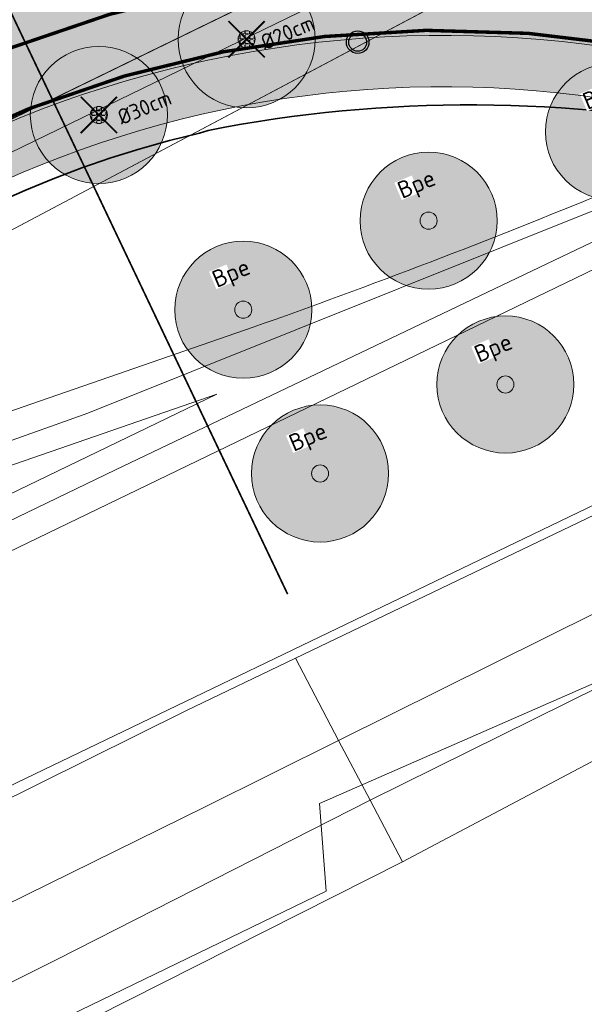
# Model space of a CAD drawing. Header units: metres. Extents: x 163628 to 167676, y 402708 to 405373.
# Tile 40 of 256: x 164431 to 164447, y 403392 to 403420. Entities that reach past the tile are written whole.
import ezdxf

# ---------------------------------------------------------------- set-up
doc = ezdxf.new("R2010")
doc.units = ezdxf.units.M
doc.linetypes.add('X-CA190022.004-UO-TXT_Tekst 1op200$0$AL-TEKENBLADGRENS', pattern=[11.5, 2.5, -1.5, 1, -1.5, 1, -1.5, 2.5])
doc.layers.get('0').update_dxf_attribs({"lineweight": 25})
doc.layers.add('X-CA190022.004-UO-ARC_Arcering$0$N-GV-GR-GRAS-A-200 GRASMENGSEL M1', color=62, linetype='Continuous', lineweight=18, transparency=0.5)
doc.layers.add('X-CA190022.004-UO-ARC_Arcering$0$N-WE-VH-VERHARDING_ASFALT_ROOD-A', color=232, linetype='Continuous', lineweight=0, transparency=0.5)
for name, color, linetype, lineweight in [('X-CA190022.004-UO-BGT_Ondergrond$0$GE_244_Taludlijn_Lijn_GEM', 253, 'Continuous', 9), ('X-CA190022.004-UO-BGT_Ondergrond$0$GE_251_SPRTrein_as_Lijn_GEM', 253, 'Continuous', 9), ('X-CA190022.004-UO-BGT_Ondergrond$0$GE_316_WGDFietspad_Vlak_GEM', 253, 'Continuous', 9), ('X-CA190022.004-UO-BGT_Ondergrond$0$GE_367_OWGBerm_groenvoorziening_grasenk_GEM', 253, 'Continuous', 9), ('X-CA190022.004-UO-BGT_Ondergrond$0$GE_401_OTDErf_Vlak_GEM', 253, 'Continuous', 9), ('X-CA190022.004-UO-BGT_Ondergrond$0$GE_421_OTDHalfverhard_gravel_Vlak_GEM', 253, 'Continuous', 9), ('X-CA190022.004-UO-BGT_Ondergrond$0$GE_504_WTDWaterloop_sloot_Vlak_GEM', 253, 'Continuous', 9), ('X-CA190022.004-UO-BGT_Ondergrond$0$GE_541_OWTOever_slootkant_Vlak_GEM', 253, 'Continuous', 9), ('X-CA190022.004-UO-DWM_Beplanting$0$EEL_sortiment tekst BOMEN', 7, 'Continuous', 25), ('X-CA190022.004-UO-DWM_Beplanting$0$N-GV-GR-BOOM_SOLITAIR-G', 92, 'Continuous', 18), ('X-CA190022.004-UO-DWM_Beplanting$0$N-WE-GR-BOOM-S', 90, 'Continuous', 18), ('X-CA190022.004-UO-DWM_Snelfietsroute$0$N-WE-GW-BERM-G', 90, 'Continuous', 18), ('X-CA190022.004-UO-DWM_Snelfietsroute$0$N-WE-VH-KANTVERHARDING-G', 7, 'Continuous', 18), ('X-CA190022.004-UO-DWM_Snelfietsroute$0$N-WE-VW-MARKERING_LANGS_STREEP_DOORGETROKKEN_010-G', 7, 'Continuous', 18), ('X-CA190022.004-UO-GZM_Werkgrens_v0.1$0$N-WE-KG-GRENS_SYSTEEMGRENS-G', 7, 'X-CA190022.004-UO-GZM_Werkgrens_v0.1$0$KG-OG', 35), ('X-CA190022.004-UO-KAD_Percelen$0$B-WE-KG-GRENS_PERCEEL-GV', 150, 'Continuous', 9), ('X-CA190022.004-UO-TXT_Tekst 1op200$0$X-XX-AL-TEKENBLADGRENS-G', 7, 'X-CA190022.004-UO-TXT_Tekst 1op200$0$AL-TEKENBLADGRENS', 35), ('X-CA190022.004-UO-WHM_Putten en kolken combi$0$N-WE-RI-PUT_BETON ASFALT-S', 251, 'Continuous', 25)]:
    doc.layers.add(name, color=color, linetype=linetype, lineweight=lineweight)
for name, color, linetype in [('X-CA190022.004-UO-DWM_Beplanting$0$B-WE-GR-BOOM-S AFKOMSTIG UIT DTM_v0.4', 252, 'Continuous'), ('X-CA190022.004-UO-DWM_Beplanting$0$N-GV-GR-GRAS-A-200', 7, 'Continuous'), ('X-CA190022.004-UO-DWM_Beplanting$0$V-WE-GR-BOOM-S', 1, 'Continuous')]:
    doc.layers.add(name, color=color, linetype=linetype)
doc.layers.add('X-CA190022.004-UO-DWM_Beplanting$0$X-XX-AL-T18- DIAMETER TE ROOIEN BOOM 0-25 cm', color=10, linetype='Continuous', plot=False)
doc.styles.add('X-CA190022.004-UO-DWM_Beplanting$0$NLCS-ISO', font='NLCS-ISO.ttf')
doc.styles.add('X-CA190022.004-UO-DWM_Beplanting$0$NLCS-ISO-M250-T18', font='NLCS-ISO.ttf', dxfattribs={"height": 0.45})
doc.linetypes.add('X-CA190022.004-UO-GZM_Werkgrens_v0.1$0$KG-OG', pattern='A,5.5,-1.5,[2,NLCS.SHX,S=0.5,R=0,X=0,Y=0],-1.5', length=8.5)

# ---------------------------------------------------------------- blocks, each defined once
blk = doc.blocks.new('X-CA190022.004-UO-WHM_Putten en kolken combi$0$N-SRI-PUT_BETON-SO ASFALT')
at = {"lineweight": -3}
for radius in [2, 1.587588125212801]:
    blk.add_circle((0, 0), radius, dxfattribs=at)
blk = doc.blocks.new('X-CA190022.004-UO-DWM_Beplanting$0$sfr nieuwe boom')
at = {"layer": 'X-CA190022.004-UO-DWM_Beplanting$0$N-GV-GR-BOOM_SOLITAIR-G', "transparency": 33554470}
h = blk.add_hatch(color=256, dxfattribs=at)
h.dxf.hatch_style = 1
edge = h.paths.add_edge_path()
edge.add_arc((0, 0), 2, 0, 360)
at = {"layer": 'X-CA190022.004-UO-DWM_Beplanting$0$N-GV-GR-BOOM_SOLITAIR-G'}
h = blk.add_hatch(color=256, dxfattribs=at)
h.dxf.hatch_style = 1
edge = h.paths.add_edge_path()
edge.add_arc((0, 0), 0.25, 0, 360)
for radius in [2, 0.25]:
    blk.add_circle((0, 0), radius, dxfattribs=at)
blk = doc.blocks.new('X-CA190022.004-UO-DWM_Beplanting$0$SGR-BOOM_01-SO')
at = {"linetype": 'ByBlock', "lineweight": 18}
h = blk.add_hatch(color=0, dxfattribs=at)
h.dxf.hatch_style = 1
edge = h.paths.add_edge_path()
edge.add_arc((0, 0), 0.25, 0, 360)
at = {"color": 0, "linetype": 'ByBlock', "lineweight": 18}
for radius in [2, 0.25]:
    blk.add_circle((0, 0), radius, dxfattribs=at)
blk = doc.blocks.new('X-CA190022.004-UO-DWM_Beplanting$0$IMGEOBoom')
at = {"transparency": 33554457}
h = blk.add_hatch(color=256, dxfattribs=at)
h.dxf.hatch_style = 1
edge = h.paths.add_edge_path()
edge.add_arc((0, 0), 100, 0, 360)
edge = h.paths.add_edge_path(flags=17)
edge.add_arc((0, 0), 12.5, 0, 360)
h = blk.add_hatch()
h.set_pattern_fill('ANGLE', color=256)
h.set_pattern_definition([(0, (0, 0), (0, 6.985), [5.08, -1.905]), (90, (0, 0), (-6.985, 4.277078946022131e-16), [5.08, -1.905])])
edge = h.paths.add_edge_path(flags=17)
edge.add_arc((0, 0), 12.5, 0, 360)
at = {"layer": 'X-CA190022.004-UO-DWM_Beplanting$0$N-GV-GR-GRAS-A-200'}
h = blk.add_hatch(color=256, dxfattribs=at)
h.dxf.hatch_style = 1
edge = h.paths.add_edge_path(flags=17)
edge.add_arc((0, 0), 12.5, 0, 360)
at = {"xscale": 50, "yscale": 50, "zscale": 50}
blk.add_blockref('X-CA190022.004-UO-DWM_Beplanting$0$SGR-BOOM_01-SO', (0, 0), dxfattribs=at)
blk = doc.blocks.new('X-CA190022.004-UO-DWM_Beplanting$0$Te verwijderen boom')
at = {"ltscale": 0.1, "const_width": 0.05, "flags": 128}
for points in [[(-0.5303300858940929, 0.5303300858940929), (0.5303300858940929, -0.5303300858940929)], [(0.5303300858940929, 0.5303300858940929), (-0.5303300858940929, -0.5303300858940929)]]:
    blk.add_lwpolyline(points, dxfattribs=at)

msp = doc.modelspace()

# ---------------------------------------------------------------- hatches: boundary and pattern name
at = {"layer": 'X-CA190022.004-UO-ARC_Arcering$0$N-GV-GR-GRAS-A-200 GRASMENGSEL M1'}
h = msp.add_hatch(dxfattribs=at)
h.set_pattern_fill('AGR-GRAS_02-SO', color=256, scale=0.1, pattern_type=2)
h.set_pattern_definition([(0, (0, 0), (1, 1), [0.25, -0.75]), (0, (0.5499999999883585, 0.5999999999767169), (1, 1), [0.25, -0.75]), (90, (0.1000000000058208, 0.3499999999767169), (-1, 1), [0.25, -0.75]), (90, (0.5, 0.7000000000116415), (-1, 1), [0.25, -0.75]), (45, (0.2000000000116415, 0.7000000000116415), (0, 1.000000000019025), [0.25, -1.164213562]), (135, (0.5499999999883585, 0), (-1.000000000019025, 0), [0.25, -1.164213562]), (26.56505119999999, (0.25, 0.2999999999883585), (1.000000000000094, 4.000644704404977e-10), [0.25, -1.986067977]), (26.56505119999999, (0.7000000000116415, 0.7999999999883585), (1.000000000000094, 4.000644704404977e-10), [0.25, -1.986067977]), (63.43494882, (0.7000000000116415, 0), (5.099862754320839e-11, 1.000000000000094), [0.2499999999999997, -1.986067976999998]), (63.43494882, (0.25, 0.4500000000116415), (5.099862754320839e-11, 1.000000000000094), [0.2499999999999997, -1.986067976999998]), (63.43494882, (0.6000000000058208, 0.2000000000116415), (5.099862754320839e-11, 1.000000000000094), [0.2499999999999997, -1.986067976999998]), (116.5650512, (0, 0.5499999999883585), (-4.000648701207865e-10, 1.000000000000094), [0.2499999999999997, -1.986067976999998]), (153.43494882, (0.2000000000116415, 0.1500000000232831), (-1.000000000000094, 5.099898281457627e-11), [0.25, -1.986067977])])
edge = h.paths.add_edge_path()
edge.add_line((164477.9198786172, 403430.682123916), (164477.8331448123, 403430.8623383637))
edge.add_line((164477.8331448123, 403430.8623383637), (164478.0980021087, 403430.9898091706))
edge.add_line((164478.0980021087, 403430.9898091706), (164477.5572029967, 403431.5318702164))
edge.add_arc((164490.2134185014, 403443.6178211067), 17.49999999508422, 221.7040940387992, 223.6796640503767, ccw=False)
edge.add_line((164477.1480821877, 403431.9753562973), (164468.2774706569, 403427.7060987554))
edge.add_arc((164454.6168963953, 403456.0898742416), 31.50000000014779, 260.5963409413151, 295.70063201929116, ccw=False)
edge.add_arc((164443.1796800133, 403387.03199586), 38.49857487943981, 80.59600673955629, 116.5897901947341)
edge.add_line((164425.9477276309, 403421.4587308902), (164426.6171826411, 403420.1201368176))
edge.add_arc((164443.1794105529, 403386.9976197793), 37.03253337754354, 80.596894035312, 116.56639265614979, ccw=False)
edge.add_arc((164454.6168963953, 403456.0898742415), 33.00000000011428, 260.6046206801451, 295.7006320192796)
edge.add_line((164468.9279741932, 403426.3544903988), (164477.9198786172, 403430.682123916))
h = msp.add_hatch(dxfattribs=at)
h.set_pattern_fill('AGR-GRAS_02-SO', color=256, scale=0.1, pattern_type=2)
h.set_pattern_definition([(0, (0, 0), (1, 1), [0.25, -0.75]), (0, (0.5499999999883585, 0.5999999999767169), (1, 1), [0.25, -0.75]), (90, (0.1000000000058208, 0.3499999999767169), (-1, 1), [0.25, -0.75]), (90, (0.5, 0.7000000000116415), (-1, 1), [0.25, -0.75]), (45, (0.2000000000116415, 0.7000000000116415), (0, 1.000000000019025), [0.25, -1.164213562]), (135, (0.5499999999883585, 0), (-1.000000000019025, 0), [0.25, -1.164213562]), (26.56505119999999, (0.25, 0.2999999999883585), (1.000000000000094, 4.000644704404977e-10), [0.25, -1.986067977]), (26.56505119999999, (0.7000000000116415, 0.7999999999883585), (1.000000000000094, 4.000644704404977e-10), [0.25, -1.986067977]), (63.43494882, (0.7000000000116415, 0), (5.099862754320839e-11, 1.000000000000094), [0.2499999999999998, -1.986067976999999]), (63.43494882, (0.25, 0.4500000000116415), (5.099862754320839e-11, 1.000000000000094), [0.2499999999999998, -1.986067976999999]), (63.43494882, (0.6000000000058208, 0.2000000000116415), (5.099862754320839e-11, 1.000000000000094), [0.2499999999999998, -1.986067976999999]), (116.5650512, (0, 0.5499999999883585), (-4.000648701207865e-10, 1.000000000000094), [0.2499999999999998, -1.986067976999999]), (153.43494882, (0.2000000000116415, 0.1500000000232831), (-1.000000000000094, 5.099898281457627e-11), [0.25, -1.986067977])])
edge = h.paths.add_edge_path()
edge.add_line((164471.313153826, 403421.3985930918), (164482.7709181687, 403426.9129983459))
edge.add_line((164482.7709181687, 403426.9129983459), (164482.5024519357, 403427.1454897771))
edge.add_line((164482.5024519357, 403427.1454897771), (164481.7014991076, 403427.8410327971))
edge.add_line((164481.7014991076, 403427.8410327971), (164481.6841321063, 403427.8326743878))
edge.add_line((164481.6841321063, 403427.8326743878), (164481.5973983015, 403428.0128888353))
edge.add_line((164481.5973983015, 403428.0128888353), (164470.6626502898, 403422.7502014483))
edge.add_arc((164454.6168963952, 403456.0898742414), 37.00000000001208, 260.59634094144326, 295.7006320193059, ccw=False)
edge.add_arc((164443.1794430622, 403387.0017633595), 33.02844012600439, 80.60411488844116, 116.5691651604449)
edge.add_line((164428.4065544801, 403416.5422376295), (164429.0788023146, 403415.1980592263))
edge.add_arc((164443.1796778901, 403387.0317249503), 31.49884249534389, 80.59600917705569, 116.5938618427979, ccw=False)
edge.add_arc((164454.6168963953, 403456.0898742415), 38.5000000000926, 260.5963409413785, 295.7006320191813)
at = {"layer": 'X-CA190022.004-UO-ARC_Arcering$0$N-WE-VH-VERHARDING_ASFALT_ROOD-A'}
h = msp.add_hatch(color=256, dxfattribs=at)
h.dxf.hatch_style = 1
edge = h.paths.add_edge_path()
edge.add_line((164481.5973983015, 403428.0128888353), (164483.3995427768, 403428.8802268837))
edge.add_line((164483.3995427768, 403428.8802268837), (164483.6958866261, 403429.0228515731))
edge.add_line((164483.6958866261, 403429.0228515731), (164480.4067638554, 403431.8790147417))
edge.add_line((164480.4067638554, 403431.8790147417), (164479.7220230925, 403431.5494619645))
edge.add_line((164479.7220230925, 403431.5494619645), (164477.9198786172, 403430.6821239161))
edge.add_line((164477.9198786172, 403430.6821239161), (164468.9279741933, 403426.354490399))
edge.add_arc((164454.6168963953, 403456.0898742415), 33.00000000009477, 260.59634094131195, 295.70063201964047, ccw=False)
edge.add_arc((164443.1794105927, 403386.9976196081), 37.03253354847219, 80.60427228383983, 116.5663925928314)
edge.add_line((164426.6171826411, 403420.1201368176), (164428.4065544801, 403416.5422376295))
edge.add_arc((164443.1794432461, 403387.001762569), 33.02844091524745, 80.59542373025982, 116.5691648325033, ccw=False)
edge.add_arc((164454.6168963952, 403456.0898742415), 37.00000000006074, 260.6040996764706, 295.7006320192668)
edge.add_line((164470.6626502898, 403422.7502014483), (164481.5973983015, 403428.0128888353))

# ---------------------------------------------------------------- linework, layer by layer
at = {"layer": 'X-CA190022.004-UO-BGT_Ondergrond$0$GE_244_Taludlijn_Lijn_GEM'}
msp.add_line((164453.447, 403426.482), (164418.343, 403407.883), dxfattribs=at)
at = {"layer": 'X-CA190022.004-UO-BGT_Ondergrond$0$GE_251_SPRTrein_as_Lijn_GEM'}
for p, q in [((164432.791, 403409.005), (164459.393, 403419.6770000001)), ((164433.595, 403407.355), (164459.393, 403419.6770000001)), ((164404.05, 403392.21), (164458.617, 403418.539)), ((164437.611, 403411.5140000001), (164425.549, 403407.343)), ((164436.553, 403409.561), (164402.38, 403393.08)), ((164426.047, 403405.928), (164436.553, 403409.561)), ((164420.642, 403404.717), (164432.791, 403409.005)), ((164391.745, 403387.167), (164433.595, 403407.355))]:
    msp.add_line(p, q, dxfattribs=at)
at = {"layer": 'X-CA190022.004-UO-BGT_Ondergrond$0$GE_251_SPRTrein_as_Lijn_GEM', "extrusion": (0, 0, -1)}
msp.add_arc((-164364.2590796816, 403618.7336801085), 219.8192440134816, 244.7653009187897, 250.5069820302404, dxfattribs=at)
at = {"layer": 'X-CA190022.004-UO-BGT_Ondergrond$0$GE_316_WGDFietspad_Vlak_GEM', "flags": 128}
msp.add_lwpolyline([(164446.97, 403425.58), (164399.07, 403402.26), (164372.83, 403389.33), (164350.72, 403377.56), (164333.1, 403368.0400000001), (164321.95, 403361.65)], dxfattribs=at)
at = {"layer": 'X-CA190022.004-UO-BGT_Ondergrond$0$GE_367_OWGBerm_groenvoorziening_grasenk_GEM', "flags": 128}
for points in [[(164136.762, 403226.328), (164137.681, 403227.058), (164154.717, 403240.595), (164179.581, 403260.6550000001), (164183.17, 403263.55), (164218.15, 403291.31), (164235.99, 403304.7900000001), (164243.405, 403310.219), (164247.56, 403313.26), (164252.819, 403316.997), (164260.03, 403322.12), (164268.56, 403327.98), (164276.38, 403333.21), (164299.08, 403347.8500000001), (164321.95, 403361.65), (164333.1, 403368.0400000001), (164350.72, 403377.56), (164372.83, 403389.33), (164399.07, 403402.26), (164446.97, 403425.58), (164458.26, 403430.62), (164461.749, 403432.244), (164473.316, 403437.484)], [(164453.447, 403426.482), (164418.343, 403407.883), (164405.774, 403401.616), (164393.255, 403395.423), (164379.112, 403388.334), (164366.676, 403382.161), (164338.225, 403366.811), (164327.291, 403360.547), (164306.875, 403348.529), (164295.285, 403341.33), (164281.893, 403332.496), (164265.634, 403321.347), (164239.848, 403303.124), (164224.258, 403291.345), (164208.266, 403279.037), (164194.822, 403268.535), (164179.256, 403255.8890000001), (164165.951, 403244.025), (164160.088, 403238.658), (164155.081, 403234.074), (164150.561, 403230.11), (164146.709, 403226.642), (164139.364, 403219.716), (164136.597, 403223.292)]]:
    msp.add_lwpolyline(points, dxfattribs=at)
at = {"layer": 'X-CA190022.004-UO-BGT_Ondergrond$0$GE_401_OTDErf_Vlak_GEM', "flags": 128}
msp.add_lwpolyline([(164318.271, 403328.928), (164328.944, 403335.567), (164339.738, 403342.06), (164352.683, 403349.048), (164364.941, 403355.6170000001), (164377.549, 403362.178), (164391.056, 403369.382), (164407.491, 403377.871), (164427.97, 403388.858), (164441.975, 403395.917), (164452.283, 403401.37), (164453.126, 403403.335), (164455.882, 403405.808), (164461.191, 403409.172), (164471.709, 403413.607), (164476.252, 403415.868), (164480.879, 403417.646)], dxfattribs=at)
at = {"layer": 'X-CA190022.004-UO-BGT_Ondergrond$0$GE_421_OTDHalfverhard_gravel_Vlak_GEM', "flags": 128}
for points in [[(164165.951, 403244.025), (164179.256, 403255.8890000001), (164194.822, 403268.535), (164208.266, 403279.037), (164224.258, 403291.345), (164239.848, 403303.124), (164265.634, 403321.347), (164281.893, 403332.496), (164295.285, 403341.33), (164306.875, 403348.529), (164327.291, 403360.547), (164338.225, 403366.811), (164366.676, 403382.161), (164379.112, 403388.334), (164393.255, 403395.423), (164405.774, 403401.616), (164418.343, 403407.883), (164453.447, 403426.482), (164456.675, 403428.038), (164465.477, 403431.918), (164467.948, 403432.656), (164471.335, 403432.326), (164477.915, 403429.509), (164481.182, 403421.899)], [(164479.789, 403421.948), (164478.772, 403421.491), (164473.863, 403419.286), (164458.271, 403411.732), (164451.965, 403408.12), (164448.528, 403406.504), (164438.845, 403401.859), (164435.646, 403400.325), (164404.334, 403384.783)]]:
    msp.add_lwpolyline(points, dxfattribs=at)
at = {"layer": 'X-CA190022.004-UO-BGT_Ondergrond$0$GE_504_WTDWaterloop_sloot_Vlak_GEM', "flags": 128}
for points in [[(164451.43, 403404.167), (164451.628, 403403.816), (164451.65, 403403.217), (164451.55, 403402.92), (164441.025, 403397.721), (164440.108, 403399.462), (164450.664, 403404.7040000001), (164451.269, 403404.452), (164451.43, 403404.167)], [(164306.38, 403328.462), (164329.572, 403342.458), (164353.085, 403355.5400000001), (164370.775, 403364.872), (164389.322, 403374.292), (164407.628, 403383.327), (164425.126, 403392.066), (164436.189, 403397.516), (164440.108, 403399.462), (164441.025, 403397.721), (164431.907, 403393.0790000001), (164418.83, 403386.562), (164404.407, 403378.75), (164387.325, 403370.1060000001)]]:
    msp.add_lwpolyline(points, dxfattribs=at)
at = {"layer": 'X-CA190022.004-UO-BGT_Ondergrond$0$GE_541_OWTOever_slootkant_Vlak_GEM', "flags": 128}
for points in [[(164471.709, 403413.607), (164461.191, 403409.172), (164455.882, 403405.808), (164453.126, 403403.335), (164452.283, 403401.37), (164441.975, 403395.917), (164441.025, 403397.721), (164451.55, 403402.92), (164451.65, 403403.217), (164451.628, 403403.816), (164451.43, 403404.167), (164451.269, 403404.452), (164450.664, 403404.7040000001), (164440.108, 403399.462), (164438.845, 403401.859), (164448.528, 403406.504), (164451.965, 403408.12), (164458.271, 403411.732), (164473.863, 403419.286), (164478.772, 403421.491), (164479.789, 403421.948)], [(164315.411, 403337.796), (164330.106, 403346.3290000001), (164342.639, 403352.83), (164364.838, 403364.953), (164384.642, 403375.1000000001), (164404.334, 403384.783), (164435.646, 403400.325), (164438.845, 403401.859), (164440.108, 403399.462), (164436.189, 403397.516), (164425.126, 403392.066), (164407.628, 403383.327), (164389.322, 403374.292), (164370.775, 403364.872), (164353.085, 403355.5400000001), (164329.572, 403342.458), (164306.38, 403328.462)], [(164324.724, 403335.424), (164340.757, 403344.812), (164355.733, 403353.081), (164387.325, 403370.1060000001), (164404.407, 403378.75), (164418.83, 403386.562), (164431.907, 403393.0790000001), (164441.025, 403397.721), (164441.975, 403395.917)], [(164441.975, 403395.917), (164427.97, 403388.858), (164407.491, 403377.871), (164391.056, 403369.382), (164377.549, 403362.178), (164364.941, 403355.6170000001), (164352.683, 403349.048), (164339.738, 403342.06), (164328.944, 403335.567), (164318.271, 403328.928)]]:
    msp.add_lwpolyline(points, dxfattribs=at)
at = {"layer": 'X-CA190022.004-UO-DWM_Snelfietsroute$0$N-WE-VH-KANTVERHARDING-G', "flags": 128}
msp.add_lwpolyline([(164426.6206964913, 403420.1218475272, -0.1581897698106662), (164449.2250604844, 403423.5333371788, 0.1543805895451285), (164468.9279741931, 403426.3544903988), (164478.8191707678, 403431.1148587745)], format="xyb", dxfattribs=at)
at = {"layer": 'X-CA190022.004-UO-DWM_Snelfietsroute$0$N-WE-VW-MARKERING_LANGS_STREEP_DOORGETROKKEN_010-G', "const_width": 0.1, "flags": 128}
msp.add_lwpolyline([(164426.7863343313, 403420.0332968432, -0.1575725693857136), (164449.2005521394, 403423.3853529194, 0.1543805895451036), (164468.9930245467, 403426.2193295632), (164479.8026972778, 403431.4218205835)], format="xyb", dxfattribs=at)
at = {"layer": 'X-CA190022.004-UO-GZM_Werkgrens_v0.1$0$N-WE-KG-GRENS_SYSTEEMGRENS-G', "ltscale": 0.2, "flags": 128}
msp.add_lwpolyline([(164202.4471839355, 403276.2612616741, -0.007014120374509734), (164204.6842424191, 403278.1944806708), (164207.7316017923, 403280.6309342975), (164216.350955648, 403287.4712219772), (164219.0035534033, 403289.434108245), (164219.3746627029, 403289.7286192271), (164237.1836765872, 403303.1852059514), (164244.5865004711, 403308.605291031), (164248.7299054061, 403311.6378046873), (164253.9774847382, 403315.3666892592), (164261.1754745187, 403320.480446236), (164269.6822113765, 403326.3244647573), (164277.4779943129, 403331.5382684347), (164300.138869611, 403346.1530355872), (164322.9639978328, 403359.9259594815), (164334.0727303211, 403366.2923093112), (164351.6652632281, 403375.7974689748), (164373.7421382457, 403387.5498352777), (164399.9497431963, 403400.4638723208), (164429.2801321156, 403414.7433017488), (164430.1235736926, 403415.1409833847), (164430.9478262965, 403415.506283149), (164431.7770699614, 403415.8458020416), (164432.615246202, 403416.1613381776), (164433.4616619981, 403416.4526584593), (164434.3156183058, 403416.7195497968), (164435.1764106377, 403416.9618192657), (164436.0433296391, 403417.1792942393), (164436.3055164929, 403417.2587681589, -0.09982065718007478), (164451.9815185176, 403417.1790174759, 0.1310872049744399), (164471.5299883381, 403420.9480569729), (164482.532673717, 403426.2434413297), (164490.6930660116, 403418.7998493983), (164492.5861501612, 403419.7065134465), (164495.4035730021, 403416.5299918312, -0.01010042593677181), (164498.0738503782, 403413.5363083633), (164499.3853029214, 403412.0048366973), (164502.2759065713, 403408.6525450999), (164509.274412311, 403412.9480533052), (164511.7682141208, 403416.4610208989), (164509.1861236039, 403420.2014103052, -0.1750361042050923), (164509.3210798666, 403422.1351258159, -0.1801291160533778), (164510.5166693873, 403423.4312866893), (164518.8245311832, 403427.3151248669), (164545.0302416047, 403439.9269191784), (164571.6953268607, 403452.7535489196), (164577.9552917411, 403456.0641072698), (164591.4716804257, 403464.141949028), (164595.4462846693, 403466.1591353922), (164599.4311747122, 403468.181541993), (164600.8539115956, 403468.8630628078), (164605.9399590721, 403471.2415379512), (164622.0164705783, 403477.7583811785), (164627.272938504, 403479.8886915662), (164631.9472826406, 403481.9048786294), (164633.2674407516, 403482.5385622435, 0.08477773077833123), (164642.6089981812, 403485.3796505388), (164759.3320802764, 403541.3864717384), (164770.9742443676, 403544.8150730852), (164773.2724307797, 403545.3968587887), (164787.8865800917, 403542.289629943), (164789.8994408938, 403542.3802139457), (164793.2522167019, 403543.0482871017), (164800.2402211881, 403546.8141014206), (164803.6710322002, 403549.3659814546), (164804.7740494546, 403550.3596960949), (164806.982937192, 403547.3873851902), (164807.9070396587, 403546.1989325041), (164811.8704722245, 403549.2807697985), (164810.9532731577, 403550.4603442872), (164809.5116547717, 403552.4057701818), (164808.342669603, 403553.5746866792), (164810.0239640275, 403555.0893745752), (164807.82693957, 403558.0124714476), (164809.8344029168, 403559.5158162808, 0.08719858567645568), (164816.7069141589, 403566.8332066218, -0.1361886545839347), (164825.1509550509, 403574.2389801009), (164897.951587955, 403609.3404576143), (164931.0926747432, 403625.3204994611), (165054.7836542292, 403684.9604895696), (165123.1554235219, 403717.9264497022), (165148.5663854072, 403730.0329638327), (165175.6541256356, 403740.4784873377), (165188.1464371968, 403744.8235939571), (165187.6324323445, 403748.0918636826), (165185.2580450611, 403754.9315992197), (165180.037890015, 403753.6894865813, 0.02784581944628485), (165177.0513383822, 403752.4655620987), (165119.6977294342, 403725.1406508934), (165051.3091062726, 403692.1665645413), (164927.6180512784, 403632.5265380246), (164894.4771003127, 403616.5465616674), (164821.6764674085, 403581.445084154, 0.1361886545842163), (164810.015649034, 403571.2180636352, -0.08719858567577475), (164805.0390029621, 403565.919263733), (164803.0203514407, 403564.4075403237), (164799.415410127, 403569.2038422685), (164798.6149812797, 403568.6044188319), (164797.8152444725, 403568.0055136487), (164797.2158194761, 403568.8059445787), (164793.3705278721, 403565.9262908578), (164793.9699528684, 403565.1258599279), (164792.3761302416, 403563.932281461), (164795.8845084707, 403559.0636660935, -0.2015476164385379), (164780.0971775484, 403554.0570161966, 0.07565561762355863), (164771.1691888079, 403553.9823458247, -0.009754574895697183), (164764.0749090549, 403552.5358596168), (164754.2863395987, 403547.7986438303), (164747.4743492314, 403544.6063578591), (164708.340445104, 403525.5831572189), (164686.2179063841, 403515.3649846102), (164675.1479613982, 403509.8647663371), (164663.5244613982, 403504.2582663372), (164644.326586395, 403495.0707073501), (164639.4929121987, 403492.7230557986), (164638.2008723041, 403492.1265410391, -0.2018182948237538), (164621.8461223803, 403491.8003317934, 0.2094978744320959), (164598.5804137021, 403490.9733350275), (164556.1572466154, 403470.5661522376), (164536.2994594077, 403461.0079530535), (164516.3183906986, 403451.407959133), (164508.2317351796, 403447.5121291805), (164500.1867564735, 403443.6421835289), (164497.2033634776, 403443.0084814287), (164495.0902549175, 403442.27400261, 0.1307944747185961), (164492.913084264, 403444.8114515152), (164488.4347408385, 403447.8854838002), (164494.8986629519, 403449.8350294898), (164490.3149407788, 403452.2328764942), (164484.4843242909, 403450.5971355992, -0.07642678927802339), (164479.7480917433, 403454.7225616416), (164478.7991556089, 403455.8572518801), (164474.9179570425, 403452.9617439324), (164457.3434499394, 403473.5656706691), (164451.2568614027, 403468.374000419), (164465.5190818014, 403451.6533184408, -0.484296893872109), (164464.8169442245, 403448.1132255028), (164461.4164168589, 403446.3937776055), (164463.8934237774, 403441.7698684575), (164464.9162194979, 403439.6136052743), (164433.0167582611, 403424.6830765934, 0.0516595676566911), (164425.3001219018, 403421.7033575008), (164396.430770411, 403407.6483830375), (164370.0935852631, 403394.670494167), (164347.8842103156, 403382.8475930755), (164330.1818090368, 403373.2830720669), (164318.9080065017, 403366.8221215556), (164295.9033911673, 403352.9408932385), (164273.0860170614, 403338.2251946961), (164265.1933658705, 403332.9466057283), (164256.5935764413, 403327.0386612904), (164249.3435457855, 403321.8879322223), (164244.0502837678, 403318.1265859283), (164239.8604985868, 403315.0601269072), (164232.4089702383, 403309.6043821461), (164214.4760118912, 403296.0541423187), (164201.2887743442, 403285.5887988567, 0.01213108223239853), (164197.4136132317, 403282.3572203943)], format="xyb", close=True, dxfattribs=at)
at = {"layer": 'X-CA190022.004-UO-KAD_Percelen$0$B-WE-KG-GRENS_PERCEEL-GV', "flags": 128}
for points in [[(164320.335, 403360.055), (164334.113, 403367.893), (164347.324, 403375.205), (164360.621, 403382.207), (164387.566, 403395.736), (164459.04, 403430.474), (164469.708, 403435.65), (164464.658, 403441.585), (164461.223, 403440.276), (164450.635, 403435.456), (164443.895, 403432.527), (164395.494, 403408.832), (164393.545, 403407.844), (164337.189, 403378.787), (164334.483, 403377.392), (164299.052, 403356.496)], [(164316.027, 403338.203), (164330.341, 403346.655), (164343.747, 403354.336), (164363.145, 403364.918), (164374.895, 403370.972), (164408.841, 403387.712), (164466.349, 403415.367), (164460.276, 403427.915), (164459.04, 403430.474), (164387.566, 403395.736), (164360.621, 403382.207), (164347.324, 403375.205), (164334.113, 403367.893), (164320.335, 403360.055)], [(164317.093, 403330.96), (164327.091, 403336.771), (164345.274, 403347.596), (164358.377, 403354.762), (164371.136, 403361.559), (164397.764, 403374.75), (164420.417, 403385.713), (164439.743, 403395.067), (164439.548, 403397.62), (164455.428, 403404.573), (164468.748, 403410.406), (164466.349, 403415.367), (164408.841, 403387.712), (164374.895, 403370.972), (164363.145, 403364.918), (164343.747, 403354.336), (164330.341, 403346.655), (164316.027, 403338.203)]]:
    msp.add_lwpolyline(points, dxfattribs=at)
msp.add_lwpolyline([(164467.899, 403234.987), (164456.621, 403388.359), (164455.852, 403398.81), (164455.428, 403404.573), (164439.548, 403397.62), (164439.743, 403395.067), (164420.417, 403385.713), (164397.764, 403374.75), (164371.136, 403361.559), (164358.377, 403354.762), (164345.274, 403347.596), (164327.091, 403336.771), (164317.093, 403330.96), (164302.186, 403321.636), (164284.985, 403310.301), (164267.784, 403298.445), (164251.857, 403287.067), (164235.818, 403275.048), (164214.13, 403258.511), (164217.745, 403216.986), (164299.737, 403222.886)], close=True, dxfattribs=at)
at = {"layer": 'X-CA190022.004-UO-TXT_Tekst 1op200$0$X-XX-AL-TEKENBLADGRENS-G', "const_width": 0.05, "flags": 128}
msp.add_lwpolyline([(164422.564888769, 403437.4710025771), (164438.6198455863, 403403.7282291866)], dxfattribs=at)

# ---------------------------------------------------------------- block references
at = {"layer": 'X-CA190022.004-UO-DWM_Beplanting$0$B-WE-GR-BOOM-S AFKOMSTIG UIT DTM_v0.4', "linetype": 'ByBlock', "lineweight": -2, "xscale": 0.02, "yscale": 0.02, "zscale": 0.02}
for p in [(164437.422, 403419.916, 9.043), (164433.11, 403417.708, 8.935)]:
    msp.add_blockref('X-CA190022.004-UO-DWM_Beplanting$0$IMGEOBoom', p, dxfattribs=at)
at = {"layer": 'X-CA190022.004-UO-DWM_Beplanting$0$N-WE-GR-BOOM-S'}
for p in [(164448.1430763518, 403417.2197399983), (164442.7339078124, 403414.6234164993), (164437.3247392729, 403412.0270930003), (164444.9767613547, 403409.8450505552), (164439.5675928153, 403407.2487270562)]:
    msp.add_blockref('X-CA190022.004-UO-DWM_Beplanting$0$sfr nieuwe boom', p, dxfattribs=at)
at = {"layer": 'X-CA190022.004-UO-DWM_Beplanting$0$V-WE-GR-BOOM-S'}
for p in [(164437.422, 403419.916, 9.043), (164433.11, 403417.708, 8.935)]:
    msp.add_blockref('X-CA190022.004-UO-DWM_Beplanting$0$Te verwijderen boom', p, dxfattribs=at)
at = {"layer": 'X-CA190022.004-UO-WHM_Putten en kolken combi$0$N-WE-RI-PUT_BETON ASFALT-S', "xscale": 0.165, "yscale": 0.165, "zscale": 0.165, "rotation": 15.06938699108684}
msp.add_blockref('X-CA190022.004-UO-WHM_Putten en kolken combi$0$N-SRI-PUT_BETON-SO ASFALT', (164440.665, 403419.83, 9.176), dxfattribs=at)

# ---------------------------------------------------------------- texts
at = {"layer": 'X-CA190022.004-UO-DWM_Beplanting$0$X-XX-AL-T18- DIAMETER TE ROOIEN BOOM 0-25 cm', "char_height": 0.45, "attachment_point": 1, "rotation": 22.91, "style": 'X-CA190022.004-UO-DWM_Beplanting$0$NLCS-ISO-M250-T18'}
for s, insert in [('%%C20cm', (164437.7847090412, 403420.0091930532)), ('%%C30cm', (164433.6039975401, 403417.8209240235))]:
    msp.add_mtext_dynamic_manual_height_columns(s, width=0.45, gutter_width=2.25, heights=[0], dxfattribs=dict(at, insert=insert))

# ---------------------------------------------------------------- next in the draw order: texts
at = {"layer": 'X-CA190022.004-UO-DWM_Beplanting$0$EEL_sortiment tekst BOMEN', "char_height": 0.5, "attachment_point": 1, "rotation": 22.91, "style": 'X-CA190022.004-UO-DWM_Beplanting$0$NLCS-ISO', "bg_fill": 3, "box_fill_scale": 1.05, "bg_fill_color": 256, "bg_fill_transparency": 0}
for insert in [(164447.1786283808, 403418.3113287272), (164441.7694598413, 403415.7150052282), (164436.3602913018, 403413.1186817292), (164444.0123133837, 403410.9366392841), (164438.6031448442, 403408.3403157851)]:
    msp.add_mtext_dynamic_manual_height_columns('Bpe', width=0.5, gutter_width=0.025, heights=[0], dxfattribs=dict(at, insert=insert))

# ---------------------------------------------------------------- next in the draw order: linework, layer by layer
at = {"layer": 'X-CA190022.004-UO-DWM_Snelfietsroute$0$N-WE-GW-BERM-G', "flags": 128}
msp.add_lwpolyline([(164429.1663706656, 403415.2418537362, -0.1575725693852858), (164448.326421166, 403418.1072476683, 0.1543805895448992), (164471.313153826, 403421.3985930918), (164484.7346649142, 403427.8581125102)], format="xyb", dxfattribs=at)
at = {"layer": 'X-CA190022.004-UO-DWM_Snelfietsroute$0$N-WE-VH-KANTVERHARDING-G', "flags": 128}
msp.add_lwpolyline([(164428.4074814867, 403416.5428824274, -0.1582115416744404), (164448.5715046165, 403419.5870902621, 0.1543805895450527), (164470.6626502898, 403422.7502014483), (164482.4965026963, 403428.4460139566)], format="xyb", dxfattribs=at)
at = {"layer": 'X-CA190022.004-UO-DWM_Snelfietsroute$0$N-WE-VW-MARKERING_LANGS_STREEP_DOORGETROKKEN_010-G', "const_width": 0.1, "flags": 128}
msp.add_lwpolyline([(164427.4970486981, 403418.3217930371), (164427.6093375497, 403418.3764426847, -0.1575725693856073), (164448.8982825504, 403421.5602137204, 0.1543805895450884), (164469.7953122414, 403424.5523459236), (164481.8400258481, 403430.3492387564)], format="xyb", dxfattribs=at)
at = {"layer": 'X-CA190022.004-UO-DWM_Snelfietsroute$0$N-WE-VW-MARKERING_LANGS_STREEP_DOORGETROKKEN_010-G', "flags": 128}
msp.add_lwpolyline([(164428.3265654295, 403416.6703207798, 0.1, 0.1, -0.1583212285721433), (164448.5960129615, 403419.7350745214, 0.1, 0.1, 0.1543805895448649), (164470.5975999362, 403422.8853622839, 0.1, 0.1, 0), (164481.5323479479, 403428.1480496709, 0.1, 0.1, 0), (164483.3344924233, 403429.0153877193, 0, 0, 0)], format="xyseb", dxfattribs=at)

doc.saveas('drawing.dxf')
